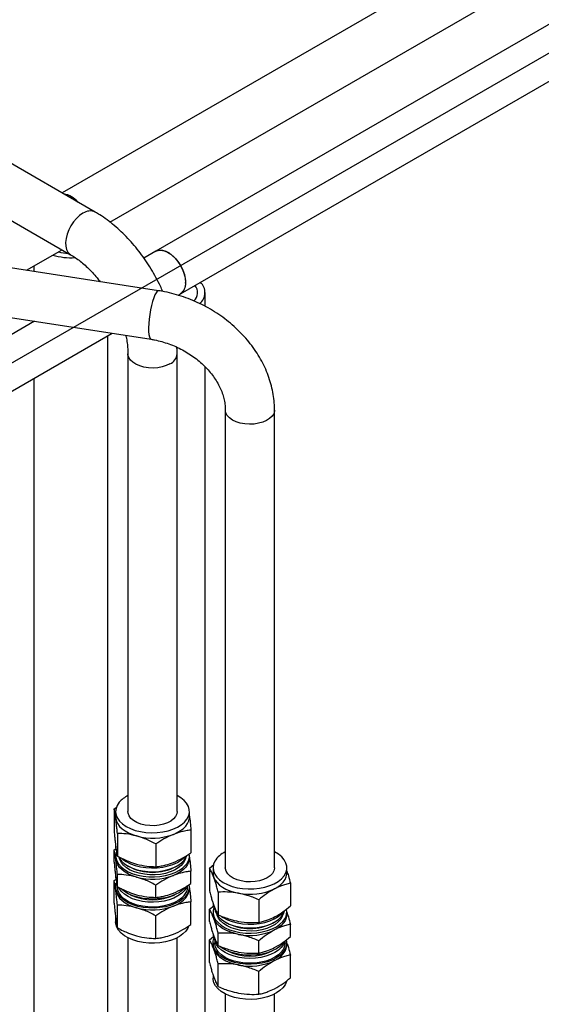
# Paper-space layout 'Sheet1' of a CAD drawing. Header units: millimetres. Extents: x -80341 to 21249, y 0 to 26255.
# Tile 123 of 154: x 17259 to 17471, y 7995 to 8395. Entities that reach past the tile are written whole.
import ezdxf

# ---------------------------------------------------------------- set-up
doc = ezdxf.new("R2010")
doc.units = ezdxf.units.MM
doc.linetypes.add('SLD-Sólida', pattern=[0])
doc.layers.add('DETALHAMENTO', color=8, linetype='SLD-Sólida')

psp = doc.layouts.new('Sheet1')

# ---------------------------------------------------------------- linework, layer by layer
at = {"color": 7, "linetype": 'SLD-Sólida', "lineweight": 25, "ltscale": 25}
for p, q in [((18509.64, 9036.63), (17276.16, 8324.56)), ((17295.62, 8312.7), (18519.64, 9019.31)), ((18288.67, 8863.35), (17314.28, 8300.85)), ((17324.28, 8283.53), (18298.67, 8846.03)), ((17289.63, 8316.78), (17245.79, 8342.09)), ((17235.79, 8324.77), (17279.63, 8299.46)), ((17315.41, 8284.79), (17217.97, 8299.86)), ((17261.67, 8293.1), (17276.16, 8301.46)), ((17314.28, 8300.85), (17309.41, 8298.04)), ((17264.68, 8294.84), (17264.68, 8292.64)), ((17323.31, 8282.96), (17324.28, 8283.53)), ((17334.28, 8278.45), (17334.28, 8284.02)), ((17214.91, 8280.1), (17312.35, 8265.03)), ((17264.93, 8272.36), (17189.24, 8228.66)), ((17264.68, 8272.4), (17264.68, 8272.21)), ((17200.26, 8211.93), (17296.48, 8267.48)), ((17294.68, 7869.88), (17294.68, 8266.44)), ((17302.92, 8259.13), (17302.92, 8072.96)), ((17322.92, 8072.96), (17322.92, 8259.13)), ((17334.28, 7847.02), (17334.28, 8253.87)), ((17264.68, 8249.12), (17264.68, 7814.01)), ((17342.51, 8236.27), (17342.51, 8050.1)), ((17362.51, 8050.1), (17362.51, 8236.27)), ((17297.3, 8074.05), (17298.35, 8074.73)), ((17297.3, 8074.05), (17297.3, 8064.81)), ((17297.92, 8072.96), (17297.92, 8070.81)), ((17297.92, 8070.81), (17297.96, 8070.16)), ((17327.92, 8070.81), (17327.92, 8072.96)), ((17298.62, 8064.08), (17298.62, 8054.84)), ((17328.53, 8065.39), (17328.53, 8056.15)), ((17297.92, 8059.09), (17297.92, 8058.67)), ((17314.23, 8059.75), (17314.23, 8050.51)), ((17297.3, 8057.33), (17298.11, 8057.85)), ((17297.3, 8052.33), (17297.3, 8057.33)), ((17297.92, 8054.99), (17297.92, 8054.1)), ((17297.96, 8053.44), (17297.92, 8054.1)), ((17327.92, 8054.1), (17327.92, 8054.99)), ((17302.81, 8050.88), (17303.35, 8050.57)), ((17322.49, 8050.57), (17323.02, 8050.88)), ((17336.04, 8049.95), (17337.86, 8051.4)), ((17337.51, 8050.1), (17337.51, 8047.95)), ((17367.51, 8047.95), (17367.51, 8050.1)), ((17297.92, 8046.61), (17297.92, 8046.01)), ((17298.62, 8042.36), (17298.62, 8047.36)), ((17328.53, 8043.67), (17328.53, 8048.67)), ((17336.04, 8049.95), (17336.04, 8040.7)), ((17297.3, 8044.86), (17298.13, 8045.39)), ((17297.3, 8035.62), (17297.3, 8044.86)), ((17297.92, 8042.34), (17297.92, 8041.62)), ((17314.23, 8038.03), (17314.23, 8043.03)), ((17327.2, 8042.34), (17327.2, 8042.85)), ((17327.92, 8041.62), (17327.92, 8042.34)), ((17368.99, 8043.78), (17368.99, 8034.53)), ((17297.92, 8041.62), (17297.96, 8040.97)), ((17339.65, 8040.17), (17339.65, 8030.92)), ((17298.62, 8025.64), (17298.62, 8034.89)), ((17328.53, 8026.96), (17328.53, 8036.2)), ((17336.04, 8033.23), (17337.82, 8034.65)), ((17356.13, 8037.08), (17356.13, 8027.84)), ((17314.23, 8021.31), (17314.23, 8030.56)), ((17336.04, 8028.23), (17336.04, 8033.23)), ((17337.51, 8032.13), (17337.51, 8031.24)), ((17367.51, 8031.24), (17367.51, 8032.13)), ((17297.92, 8029.9), (17297.92, 8028.05)), ((17342.41, 8028.02), (17342.94, 8027.71)), ((17362.08, 8027.71), (17362.62, 8028.02)), ((17368.99, 8022.06), (17368.99, 8027.06)), ((17336.04, 8020.75), (17337.72, 8022.1)), ((17339.65, 8018.45), (17339.65, 8023.45)), ((17302.92, 8021.59), (17302.92, 7890.04)), ((17322.92, 7890.04), (17322.92, 8021.59)), ((17336.04, 8011.51), (17336.04, 8020.75)), ((17337.51, 8019.48), (17337.51, 8018.76)), ((17338.23, 8020.52), (17338.23, 8019.48)), ((17356.13, 8015.37), (17356.13, 8020.36)), ((17366.8, 8019.48), (17366.8, 8020.36)), ((17367.51, 8018.76), (17367.51, 8019.48)), ((17368.99, 8005.34), (17368.99, 8014.58)), ((17339.65, 8001.73), (17339.65, 8010.97)), ((17337.51, 8006.51), (17337.51, 8005.19)), ((17356.13, 7998.65), (17356.13, 8007.89)), ((17342.51, 7998.73), (17342.51, 7867.18)), ((17362.51, 7867.18), (17362.51, 7998.73))]:
    psp.add_line(p, q, dxfattribs=at)
at = {"color": 7, "linetype": 'SLD-Sólida', "lineweight": 25, "ltscale": 25, "flags": 128}
for points in [[(17284.63, 8316.28), (17283.29, 8315.36), (17282, 8314.18), (17280.81, 8312.78), (17279.75, 8311.21), (17278.87, 8309.53), (17278.2, 8307.8), (17277.76, 8306.08), (17277.57, 8304.43), (17277.63, 8302.92), (17277.95, 8301.59), (17278.51, 8300.5), (17279.29, 8299.69), (17279.62, 8299.47)], [(17314.28, 8300.85), (17315.18, 8301.21), (17316.34, 8301.31), (17317.61, 8301.08), (17318.94, 8300.54), (17320.29, 8299.69), (17321.59, 8298.57), (17322.82, 8297.22), (17323.91, 8295.68), (17324.84, 8294.03), (17325.57, 8292.3), (17326.07, 8290.57), (17326.32, 8288.9), (17326.32, 8287.35), (17326.07, 8285.97), (17325.57, 8284.82), (17324.84, 8283.93), (17324.28, 8283.53)], [(17314.28, 8300.85), (17314.65, 8301.03), (17315.75, 8301.3), (17316.97, 8301.24), (17318.27, 8300.85), (17319.62, 8300.15), (17320.95, 8299.16), (17322.22, 8297.92), (17323.38, 8296.47), (17324.4, 8294.87), (17325.23, 8293.17), (17325.85, 8291.43), (17326.22, 8289.72), (17326.35, 8288.1)], [(17313.88, 8283.07), (17313.39, 8281.87), (17312.92, 8280.42), (17312.48, 8278.76), (17312.09, 8276.97), (17311.77, 8275.1), (17311.52, 8273.23), (17311.36, 8271.41), (17311.29, 8269.73), (17311.32, 8268.23), (17311.43, 8266.97), (17311.64, 8266), (17311.92, 8265.35), (17312.28, 8265.04), (17312.35, 8265.03)], [(17315.41, 8284.79), (17315.28, 8284.79), (17314.84, 8284.56), (17314.37, 8283.98), (17313.88, 8283.07)], [(17319.99, 8255.05), (17318.52, 8254.35), (17316.85, 8253.82), (17315.04, 8253.49), (17313.15, 8253.36), (17311.26, 8253.44), (17309.42, 8253.72), (17307.71, 8254.2), (17306.19, 8254.86), (17304.91, 8255.67), (17303.92, 8256.61), (17303.26, 8257.63), (17302.94, 8258.72), (17302.92, 8259.12)], [(17362.17, 8234.78), (17361.51, 8233.75), (17360.52, 8232.81), (17359.24, 8232), (17357.72, 8231.34), (17356.01, 8230.86), (17354.17, 8230.58), (17352.28, 8230.5), (17350.39, 8230.63), (17348.58, 8230.96), (17346.91, 8231.49), (17345.44, 8232.19), (17344.23, 8233.03), (17343.32, 8234), (17342.74, 8235.04), (17342.52, 8236.13), (17342.51, 8236.25)], [(17362.51, 8236.27), (17362.49, 8235.86), (17362.17, 8234.78)], [(17299.4, 8076.71), (17298.56, 8075.47), (17298.07, 8074.18), (17297.92, 8072.85), (17298.12, 8071.53), (17298.67, 8070.25), (17299.55, 8069.02), (17300.75, 8067.89), (17302.23, 8066.88), (17303.97, 8066.01), (17305.91, 8065.3), (17308.01, 8064.77), (17310.24, 8064.44), (17312.52, 8064.3), (17314.81, 8064.37), (17317.06, 8064.64), (17319.22, 8065.1), (17321.22, 8065.75), (17323.03, 8066.56), (17324.6, 8067.53), (17325.9, 8068.62), (17326.89, 8069.82), (17327.56, 8071.08), (17327.89, 8072.4), (17327.86, 8073.72), (17327.48, 8075.03), (17326.76, 8076.29), (17325.72, 8077.47), (17324.37, 8078.55), (17322.92, 8079.41)], [(17297.96, 8070.16), (17298.24, 8069.04), (17298.76, 8067.95), (17299.53, 8066.9), (17300.53, 8065.93), (17301.74, 8065.04), (17303.14, 8064.25), (17304.71, 8063.57), (17306.42, 8063.01)], [(17322.92, 8072.96), (17322.79, 8072.03), (17322.3, 8070.96), (17321.48, 8069.97), (17320.35, 8069.09), (17318.94, 8068.35), (17317.33, 8067.78), (17315.55, 8067.39), (17313.67, 8067.2), (17311.77, 8067.22), (17309.91, 8067.45), (17308.16, 8067.88), (17306.58, 8068.49), (17305.23, 8069.26), (17304.16, 8070.17), (17303.4, 8071.18), (17302.99, 8072.25), (17302.92, 8072.96)], [(17321.38, 8063.66), (17322.92, 8064.36), (17324.3, 8065.17), (17325.47, 8066.08), (17326.44, 8067.06), (17327.17, 8068.12), (17327.66, 8069.21), (17327.89, 8070.34), (17327.92, 8070.81)], [(17298.21, 8056.69), (17297.95, 8055.55), (17297.98, 8054.23), (17298.35, 8052.92), (17299.07, 8051.66), (17300.12, 8050.48), (17301.46, 8049.41), (17303.07, 8048.46), (17304.91, 8047.67), (17306.94, 8047.05), (17309.11, 8046.62), (17311.37, 8046.38), (17313.67, 8046.35), (17315.95, 8046.51), (17318.15, 8046.88), (17320.24, 8047.44), (17322.15, 8048.17), (17323.85, 8049.06), (17325.29, 8050.1), (17326.44, 8051.24)], [(17299.18, 8054.45), (17299.44, 8053.98), (17300.34, 8052.8), (17301.56, 8051.71), (17303.05, 8050.75), (17304.79, 8049.93), (17306.73, 8049.28), (17308.82, 8048.81), (17311.01, 8048.54), (17313.25, 8048.47), (17315.48, 8048.6), (17317.65, 8048.93), (17319.7, 8049.45), (17321.58, 8050.16), (17323.25, 8051.02), (17324.67, 8052.02), (17325.8, 8053.14), (17326.6, 8054.35), (17326.91, 8055.05)], [(17300.69, 8053.65), (17300.75, 8053.6), (17302.23, 8052.59), (17303.97, 8051.72), (17305.91, 8051.01), (17308.01, 8050.48), (17310.24, 8050.15), (17312.52, 8050.01), (17314.81, 8050.08), (17317.06, 8050.35), (17319.22, 8050.81), (17321.22, 8051.46), (17323.03, 8052.27), (17324.6, 8053.24), (17325.9, 8054.33), (17326.15, 8054.6)], [(17327.92, 8054.1), (17327.89, 8053.62), (17327.66, 8052.49), (17327.17, 8051.4), (17326.44, 8050.35), (17325.47, 8049.36), (17324.3, 8048.45), (17322.92, 8047.64), (17321.38, 8046.95)], [(17338.25, 8052.77), (17337.71, 8051.48), (17337.52, 8050.16), (17337.67, 8048.84), (17338.18, 8047.54), (17339.03, 8046.31), (17340.18, 8045.17), (17341.63, 8044.14), (17343.34, 8043.25), (17345.26, 8042.52), (17347.34, 8041.97), (17349.55, 8041.61), (17351.83, 8041.45), (17354.13, 8041.49), (17356.39, 8041.73), (17358.55, 8042.17), (17360.58, 8042.8), (17362.41, 8043.59), (17364.02, 8044.54), (17365.35, 8045.62), (17366.39, 8046.8), (17367.1, 8048.07), (17367.46, 8049.37), (17367.48, 8050.7), (17367.14, 8052.01), (17366.47, 8053.28), (17365.46, 8054.47), (17364.15, 8055.56), (17362.57, 8056.52), (17362.51, 8056.55)], [(17306.42, 8046.29), (17304.71, 8046.85), (17303.14, 8047.53), (17301.74, 8048.32), (17300.53, 8049.21), (17299.53, 8050.19), (17298.76, 8051.23), (17298.24, 8052.32), (17297.96, 8053.44)], [(17326.29, 8053.82), (17326.16, 8053.39), (17325.55, 8052.19), (17324.6, 8051.06), (17323.36, 8050.02), (17321.84, 8049.12), (17320.09, 8048.37), (17318.16, 8047.79), (17316.09, 8047.4), (17313.94, 8047.2), (17311.76, 8047.21), (17309.62, 8047.42), (17307.55, 8047.82), (17305.63, 8048.41), (17303.89, 8049.17), (17302.39, 8050.08), (17301.17, 8051.12), (17300.24, 8052.26), (17299.65, 8053.47), (17299.54, 8053.82)], [(17362.51, 8050.1), (17362.51, 8049.94), (17362.28, 8048.85), (17361.69, 8047.8), (17360.77, 8046.84), (17359.56, 8046), (17358.08, 8045.3), (17356.41, 8044.78), (17354.6, 8044.45), (17352.71, 8044.33), (17350.81, 8044.41), (17348.98, 8044.7), (17347.27, 8045.18), (17345.76, 8045.84), (17344.48, 8046.66), (17343.5, 8047.6), (17342.84, 8048.63), (17342.54, 8049.71), (17342.51, 8050.1)], [(17337.51, 8047.95), (17337.56, 8047.27), (17337.84, 8046.15)], [(17337.84, 8046.15), (17338.38, 8045.06), (17339.15, 8044.02), (17340.16, 8043.05), (17341.37, 8042.16), (17342.78, 8041.37), (17344.35, 8040.69), (17346.06, 8040.14), (17347.89, 8039.72)], [(17362.56, 8041.52), (17363.93, 8042.33), (17365.1, 8043.24), (17366.06, 8044.23), (17366.78, 8045.28), (17367.27, 8046.38), (17367.49, 8047.51), (17367.51, 8047.95)], [(17326.44, 8038.59), (17325.29, 8037.44), (17323.85, 8036.41), (17322.15, 8035.51), (17320.24, 8034.78), (17318.15, 8034.22), (17315.95, 8033.86), (17313.67, 8033.69), (17311.37, 8033.72), (17309.11, 8033.96), (17306.94, 8034.39), (17304.91, 8035.01), (17303.07, 8035.8), (17301.46, 8036.75), (17300.12, 8037.82), (17299.07, 8039.01), (17298.35, 8040.26), (17297.98, 8041.57), (17297.95, 8042.9), (17298.16, 8043.88)], [(17325.8, 8038.77), (17324.67, 8037.65), (17323.25, 8036.64), (17321.58, 8035.78), (17319.7, 8035.08), (17317.65, 8034.55), (17315.48, 8034.22), (17313.25, 8034.09), (17311.01, 8034.16), (17308.82, 8034.44), (17306.73, 8034.9), (17304.79, 8035.55), (17303.05, 8036.37), (17301.56, 8037.33), (17300.34, 8038.42), (17299.44, 8039.61), (17298.86, 8040.86), (17298.63, 8042.14), (17298.63, 8042.34)], [(17326.44, 8042.26), (17325.29, 8041.11), (17323.85, 8040.08), (17322.15, 8039.19), (17320.24, 8038.45), (17318.15, 8037.9), (17315.95, 8037.53), (17313.67, 8037.36), (17311.37, 8037.4), (17309.11, 8037.64), (17306.94, 8038.07), (17304.91, 8038.69), (17303.07, 8039.48), (17301.46, 8040.42), (17300.12, 8041.5), (17299.97, 8041.64)], [(17326.87, 8042.53), (17326.6, 8041.93), (17325.8, 8040.72)], [(17297.96, 8040.97), (17298.24, 8039.85), (17298.76, 8038.76), (17299.53, 8037.71), (17300.53, 8036.74), (17301.74, 8035.85), (17303.14, 8035.05), (17304.71, 8034.37), (17306.42, 8033.82)], [(17325.8, 8040.72), (17324.67, 8039.6), (17323.25, 8038.6), (17321.58, 8037.73), (17319.7, 8037.03), (17317.65, 8036.51), (17315.48, 8036.18), (17313.25, 8036.05), (17311.01, 8036.12), (17308.82, 8036.39), (17306.73, 8036.86), (17304.79, 8037.51), (17303.05, 8038.33), (17301.56, 8039.29), (17300.34, 8040.38), (17299.44, 8041.56), (17299.21, 8041.96)], [(17321.38, 8034.47), (17322.92, 8035.17), (17324.3, 8035.98), (17325.47, 8036.89), (17326.44, 8037.87), (17327.17, 8038.92), (17327.66, 8040.02), (17327.89, 8041.15), (17327.92, 8041.62)], [(17337.84, 8029.43), (17337.56, 8030.55), (17337.51, 8031.24)], [(17337.86, 8033.97), (17337.57, 8032.86), (17337.55, 8031.53), (17337.89, 8030.22), (17338.56, 8028.95), (17339.57, 8027.76), (17340.87, 8026.67), (17342.46, 8025.71), (17344.27, 8024.9), (17346.28, 8024.26), (17348.44, 8023.8), (17350.69, 8023.54), (17352.98, 8023.48), (17355.27, 8023.62), (17357.48, 8023.96), (17359.59, 8024.5), (17361.52, 8025.21), (17363.25, 8026.09), (17364.72, 8027.1), (17365.91, 8028.24), (17366.78, 8029.46)], [(17338.29, 8033.05), (17338.4, 8032.56), (17338.93, 8031.3), (17339.79, 8030.11), (17340.96, 8029), (17342.42, 8028.02), (17344.12, 8027.18), (17346.04, 8026.5), (17348.11, 8026.01), (17350.29, 8025.71), (17352.52, 8025.61), (17354.76, 8025.71), (17356.94, 8026.01), (17359.01, 8026.51), (17360.92, 8027.18), (17362.62, 8028.02), (17364.08, 8029.01), (17365.25, 8030.11), (17366.11, 8031.31), (17366.62, 8032.54)], [(17365.89, 8030.96), (17365.68, 8030.33), (17365.01, 8029.13), (17364.01, 8028.02), (17362.72, 8027), (17361.16, 8026.13), (17359.38, 8025.4), (17357.42, 8024.85), (17355.34, 8024.49), (17353.18, 8024.33), (17351, 8024.37), (17348.86, 8024.61), (17346.82, 8025.05), (17344.92, 8025.67), (17343.23, 8026.45), (17341.77, 8027.39), (17340.59, 8028.44), (17339.72, 8029.6), (17339.18, 8030.81), (17339.16, 8030.87)], [(17340.93, 8030.31), (17341.63, 8029.85), (17343.34, 8028.96), (17345.26, 8028.23), (17347.34, 8027.68), (17349.55, 8027.32), (17351.83, 8027.16), (17354.13, 8027.2), (17356.39, 8027.44), (17358.55, 8027.88), (17360.58, 8028.51), (17362.41, 8029.3), (17364.02, 8030.25), (17365.35, 8031.33), (17366.37, 8032.49)], [(17367.51, 8031.24), (17367.49, 8030.79), (17367.27, 8029.66), (17366.78, 8028.56), (17366.06, 8027.51), (17365.1, 8026.52), (17363.93, 8025.62), (17362.56, 8024.8)], [(17326.44, 8024.3), (17325.29, 8023.15), (17323.85, 8022.12), (17322.15, 8021.22), (17320.24, 8020.49), (17318.15, 8019.93), (17315.95, 8019.57), (17313.67, 8019.4), (17311.37, 8019.43), (17309.11, 8019.67), (17306.94, 8020.1), (17304.91, 8020.72), (17303.07, 8021.52), (17301.46, 8022.46), (17300.12, 8023.53), (17299.07, 8024.72), (17298.35, 8025.97), (17297.98, 8027.28), (17297.92, 8028.05)], [(17327.6, 8026.28), (17327.27, 8025.53), (17326.44, 8024.3)], [(17347.89, 8023), (17346.06, 8023.42), (17344.35, 8023.97), (17342.78, 8024.65), (17341.37, 8025.44), (17340.16, 8026.33), (17339.15, 8027.3), (17338.38, 8028.34), (17337.84, 8029.43)], [(17337.51, 8018.76), (17337.56, 8018.08), (17337.84, 8016.96)], [(17366.78, 8016.81), (17365.91, 8015.58), (17364.72, 8014.45), (17363.25, 8013.43), (17361.52, 8012.55), (17359.59, 8011.84), (17357.48, 8011.31), (17355.27, 8010.97), (17352.98, 8010.82), (17350.69, 8010.88), (17348.44, 8011.14), (17346.28, 8011.6), (17344.27, 8012.24), (17342.46, 8013.05), (17340.87, 8014.02), (17339.57, 8015.11), (17338.56, 8016.3), (17337.89, 8017.56), (17337.55, 8018.88), (17337.57, 8020.2), (17337.86, 8021.32)], [(17366.11, 8016.93), (17365.25, 8015.74), (17364.08, 8014.63), (17362.62, 8013.65), (17360.92, 8012.81), (17359.01, 8012.13), (17356.94, 8011.63), (17354.76, 8011.33), (17352.52, 8011.23), (17350.29, 8011.33), (17348.11, 8011.63), (17346.04, 8012.13), (17344.12, 8012.8), (17342.42, 8013.64), (17340.96, 8014.63), (17339.79, 8015.73), (17338.93, 8016.92), (17338.4, 8018.18), (17338.23, 8019.47), (17338.23, 8019.48)], [(17366.6, 8020.06), (17366.11, 8018.89), (17365.25, 8017.69), (17364.08, 8016.59), (17362.62, 8015.6), (17360.92, 8014.76), (17359.01, 8014.09), (17356.94, 8013.59), (17354.76, 8013.29), (17352.52, 8013.18), (17350.29, 8013.29), (17348.11, 8013.59), (17346.04, 8014.08), (17344.12, 8014.76), (17342.42, 8015.6), (17340.96, 8016.58), (17339.79, 8017.68), (17338.93, 8018.88), (17338.4, 8020.14), (17338.37, 8020.27)], [(17366.51, 8020.04), (17365.91, 8019.25), (17364.72, 8018.12), (17363.25, 8017.1), (17361.52, 8016.23), (17359.59, 8015.52), (17357.48, 8014.98), (17355.27, 8014.64), (17352.98, 8014.5), (17350.69, 8014.56), (17348.44, 8014.82), (17346.28, 8015.28), (17344.27, 8015.92), (17342.46, 8016.73), (17340.87, 8017.69), (17340.34, 8018.1)], [(17362.56, 8012.33), (17363.93, 8013.14), (17365.1, 8014.05), (17366.06, 8015.04), (17366.78, 8016.09), (17367.27, 8017.19), (17367.49, 8018.31), (17367.51, 8018.76)], [(17366.8, 8019.48), (17366.63, 8018.19), (17366.11, 8016.93)], [(17337.84, 8016.96), (17338.38, 8015.87), (17339.15, 8014.83), (17340.16, 8013.85), (17341.37, 8012.97), (17342.78, 8012.18), (17344.35, 8011.5), (17346.06, 8010.95), (17347.89, 8010.53)], [(17366.78, 8002.52), (17365.91, 8001.29), (17364.72, 8000.16), (17363.25, 7999.14), (17361.52, 7998.26), (17359.59, 7997.55), (17357.48, 7997.02), (17355.27, 7996.68), (17352.98, 7996.53), (17350.69, 7996.59), (17348.44, 7996.86), (17346.28, 7997.31), (17344.27, 7997.95), (17342.46, 7998.76), (17340.87, 7999.73), (17339.57, 8000.82), (17338.56, 8002.01), (17337.89, 8003.28), (17337.55, 8004.59), (17337.51, 8005.19)], [(17367.39, 8004.07), (17367.32, 8003.81), (17366.78, 8002.52)]]:
    psp.add_lwpolyline(points, dxfattribs=at)
at = {"color": 7, "linetype": 'SLD-Sólida', "lineweight": 25, "ltscale": 625}
for centre, radius, start, end in [((17275.4, 8315.11), 9.17, 39.0307, 80.9747), ((17275.18, 8314.73), 9.58, 39.9636, 80.0417), ((17287.55, 8312.28), 4.95, 65.2113, 126.1231), ((17279.64, 8322.67), 24.46, 252.8288, 274.0334), ((17279.6, 8319.55), 19.59, 255.3507, 267.4703), ((17321.57, 8287.51), 4.82, 304.2481, 7.0641), ((17326.65, 8284.01), 4.58, 312.8706, 39.6848), ((17328.46, 8284.01), 5.77, 309.6025, 46.838), ((17317.98, 8259.58), 4.95, 293.8688, 354.7869), ((17308.02, 8069.13), 11.48, 116.378, 138.6833), ((17312.88, 8086.64), 24.5, 254.7152, 290.3017), ((17303.07, 8058.68), 5.16, 180.1299, 197.8593), ((17322.28, 8055.04), 5.63, 317.6277, 6.2686), ((17346.95, 8047.24), 10.31, 115.495, 147.6036), ((17312.92, 8068.82), 20.6, 242.321, 297.679), ((17312.88, 8069.92), 24.5, 254.7152, 290.3017), ((17321.64, 8042.47), 5.56, 318.2881, 358.652), ((17322.3, 8042.37), 5.6, 317.5718, 8.3319), ((17312.92, 8057.91), 20.87, 244.1452, 295.8548), ((17352.49, 8062.85), 23.59, 258.7537, 295.2746), ((17312.88, 8057.45), 24.5, 254.7152, 290.3017), ((17343.22, 8035.92), 5.71, 181.1541, 216.2131), ((17362.26, 8032.13), 5.25, 329.4816, 11.557), ((17352.51, 8045.97), 20.61, 242.3365, 297.6635), ((17343.4, 8023.31), 5.89, 181.5048, 221.6104), ((17352.49, 8046.13), 23.59, 258.7537, 295.2746), ((17362.29, 8019.47), 5.22, 329.3632, 14.419), ((17352.51, 8035.05), 20.87, 244.141, 295.859), ((17352.49, 8033.66), 23.59, 258.7537, 295.2746)]:
    psp.add_arc(centre, radius, start, end, dxfattribs=at)
at = {"color": 7, "linetype": 'SLD-Sólida', "lineweight": 25, "ltscale": 25}
for points, knots in [([(17317.08, 8284.49), (17316.77, 8285.21), (17315.93, 8287.13), (17314.35, 8290.18), (17312.37, 8293.62), (17310.22, 8296.96), (17307.92, 8300.17), (17305.47, 8303.23), (17302.89, 8306.13), (17300.19, 8308.85), (17297.37, 8311.36), (17294.45, 8313.66), (17291.86, 8315.45), (17290.24, 8316.42), (17289.63, 8316.78)], [0, 0, 0, 0, 0.0527703, 0.1414589, 0.2301047, 0.3187851, 0.4075542, 0.4964916, 0.5856772, 0.6751865, 0.7650857, 0.8554205, 0.9461984, 1, 1, 1, 1]), ([(17279.63, 8299.46), (17279.96, 8299.26), (17280.91, 8298.7), (17282.54, 8297.58), (17284.51, 8296.03), (17286.5, 8294.25), (17288.47, 8292.25), (17290.19, 8290.32), (17291.21, 8289), (17291.62, 8288.47)], [0, 0, 0, 0, 0.083068, 0.242027, 0.402118, 0.563528, 0.726183, 0.889926, 1, 1, 1, 1]), ([(17362.51, 8236.27), (17362.5, 8236.96), (17362.47, 8238.8), (17362.16, 8241.78), (17361.52, 8245.22), (17360.57, 8248.63), (17359.32, 8252.01), (17357.78, 8255.33), (17355.95, 8258.58), (17353.86, 8261.71), (17351.5, 8264.73), (17348.91, 8267.6), (17346.09, 8270.32), (17343.06, 8272.85), (17339.85, 8275.19), (17336.47, 8277.32), (17332.94, 8279.23), (17329.29, 8280.9), (17325.55, 8282.33), (17321.72, 8283.49), (17318.33, 8284.3), (17316.22, 8284.65), (17315.41, 8284.79)], [0, 0, 0, 0, 0.030686, 0.081213, 0.131925, 0.182941, 0.234254, 0.285843, 0.337674, 0.389704, 0.441894, 0.494204, 0.546601, 0.599059, 0.651562, 0.704096, 0.756657, 0.809242, 0.861854, 0.914493, 0.96716, 1, 1, 1, 1]), ([(17302.04, 8266.62), (17302.08, 8266.43), (17302.34, 8265.36), (17302.62, 8263.5), (17302.88, 8261.17), (17302.9, 8259.78), (17302.92, 8259.13)], [0, 0, 0, 0, 0.068996, 0.393982, 0.716185, 1, 1, 1, 1]), ([(17312.35, 8265.03), (17312.82, 8264.95), (17314.27, 8264.71), (17316.68, 8264.13), (17319.56, 8263.22), (17322.38, 8262.09), (17325.11, 8260.75), (17327.72, 8259.22), (17330.19, 8257.51), (17332.48, 8255.65), (17334.57, 8253.65), (17336.44, 8251.55), (17338.08, 8249.37), (17339.47, 8247.13), (17340.61, 8244.87), (17341.49, 8242.6), (17342.1, 8240.35), (17342.46, 8238.22), (17342.5, 8236.89), (17342.51, 8236.27)], [0, 0, 0, 0, 0.029962, 0.090849, 0.151774, 0.212689, 0.273585, 0.334448, 0.395259, 0.456009, 0.516699, 0.577347, 0.637978, 0.698652, 0.759466, 0.82057, 0.882173, 0.944559, 1, 1, 1, 1]), ([(17322.92, 8259.13), (17322.92, 8259.77), (17322.92, 8260.66), (17322.84, 8261.58), (17322.82, 8261.83)], [0, 0, 0, 0, 0.71982, 1, 1, 1, 1]), ([(17297.96, 8070.16), (17297.84, 8071), (17297.62, 8072.57), (17297.4, 8073.58), (17297.3, 8074.05)], [0, 0, 0, 0, 0.5352511, 1, 1, 1, 1]), ([(17298.62, 8064.08), (17298.55, 8064.76), (17298.43, 8066.07), (17298.21, 8068.17), (17298.05, 8069.41), (17297.96, 8070.16)], [0, 0, 0, 0, 0.303074, 0.582113, 1, 1, 1, 1]), ([(17327.92, 8071.1), (17328.02, 8070.25), (17328.23, 8068.55), (17328.43, 8066.44), (17328.53, 8065.39)], [0, 0, 0, 0, 0.502972, 1, 1, 1, 1]), ([(17297.3, 8064.81), (17297.37, 8064.12), (17297.49, 8062.81), (17297.71, 8060.72), (17297.87, 8059.47), (17297.96, 8058.73)], [0, 0, 0, 0, 0.303074, 0.582113, 1, 1, 1, 1]), ([(17306.42, 8063.01), (17305.01, 8063.34), (17302.36, 8063.95), (17299.8, 8064.04), (17298.62, 8064.08)], [0, 0, 0, 0, 0.535251, 1, 1, 1, 1]), ([(17314.23, 8059.75), (17313.45, 8060.15), (17311.97, 8060.93), (17309.37, 8062.08), (17307.53, 8062.66), (17306.42, 8063.01)], [0, 0, 0, 0, 0.303074, 0.582113, 1, 1, 1, 1]), ([(17321.38, 8063.66), (17320.08, 8063.09), (17317.66, 8062.01), (17315.32, 8060.47), (17314.23, 8059.75)], [0, 0, 0, 0, 0.535251, 1, 1, 1, 1]), ([(17328.53, 8065.39), (17327.82, 8065.3), (17326.46, 8065.12), (17324.08, 8064.62), (17322.39, 8064.02), (17321.38, 8063.66)], [0, 0, 0, 0, 0.303074, 0.582113, 1, 1, 1, 1]), ([(17297.96, 8058.73), (17298.08, 8057.89), (17298.3, 8056.32), (17298.52, 8055.31), (17298.62, 8054.84)], [0, 0, 0, 0, 0.535251, 1, 1, 1, 1]), ([(17297.96, 8053.44), (17297.84, 8054.28), (17297.62, 8055.85), (17297.4, 8056.86), (17297.3, 8057.33)], [0, 0, 0, 0, 0.535251, 1, 1, 1, 1]), ([(17298.62, 8054.84), (17299.39, 8054.43), (17300.87, 8053.66), (17303.48, 8052.5), (17305.32, 8051.92), (17306.42, 8051.58)], [0, 0, 0, 0, 0.303074, 0.582113, 1, 1, 1, 1]), ([(17321.38, 8052.23), (17322.68, 8052.81), (17325.1, 8053.88), (17327.44, 8055.43), (17328.53, 8056.15)], [0, 0, 0, 0, 0.535251, 1, 1, 1, 1]), ([(17327.92, 8054.38), (17328.02, 8053.53), (17328.23, 8051.83), (17328.43, 8049.72), (17328.53, 8048.67)], [0, 0, 0, 0, 0.502972, 1, 1, 1, 1]), ([(17297.3, 8052.33), (17297.37, 8051.65), (17297.49, 8050.34), (17297.71, 8048.25), (17297.87, 8047), (17297.96, 8046.25)], [0, 0, 0, 0, 0.303074, 0.582113, 1, 1, 1, 1]), ([(17298.62, 8047.36), (17298.55, 8048.04), (17298.43, 8049.35), (17298.21, 8051.45), (17298.05, 8052.69), (17297.96, 8053.44)], [0, 0, 0, 0, 0.303074, 0.582113, 1, 1, 1, 1]), ([(17306.42, 8051.58), (17307.84, 8051.25), (17310.48, 8050.64), (17313.04, 8050.55), (17314.23, 8050.51)], [0, 0, 0, 0, 0.535251, 1, 1, 1, 1]), ([(17314.23, 8050.51), (17314.94, 8050.6), (17316.3, 8050.77), (17318.68, 8051.28), (17320.37, 8051.88), (17321.38, 8052.23)], [0, 0, 0, 0, 0.303074, 0.582113, 1, 1, 1, 1]), ([(17297.96, 8046.25), (17298.08, 8045.42), (17298.3, 8043.85), (17298.52, 8042.83), (17298.62, 8042.36)], [0, 0, 0, 0, 0.535251, 1, 1, 1, 1]), ([(17306.42, 8046.29), (17305.01, 8046.62), (17302.36, 8047.23), (17299.8, 8047.32), (17298.62, 8047.36)], [0, 0, 0, 0, 0.535251, 1, 1, 1, 1]), ([(17314.23, 8043.03), (17313.45, 8043.43), (17311.97, 8044.21), (17309.37, 8045.36), (17307.53, 8045.94), (17306.42, 8046.29)], [0, 0, 0, 0, 0.303074, 0.582113, 1, 1, 1, 1]), ([(17321.38, 8046.95), (17320.08, 8046.37), (17317.66, 8045.29), (17315.32, 8043.75), (17314.23, 8043.03)], [0, 0, 0, 0, 0.5352511, 1, 1, 1, 1]), ([(17328.53, 8048.67), (17327.82, 8048.58), (17326.46, 8048.41), (17324.08, 8047.9), (17322.39, 8047.3), (17321.38, 8046.95)], [0, 0, 0, 0, 0.303074, 0.582113, 1, 1, 1, 1]), ([(17337.84, 8046.15), (17337.52, 8046.97), (17336.91, 8048.51), (17336.31, 8049.49), (17336.04, 8049.95)], [0, 0, 0, 0, 0.535251, 1, 1, 1, 1]), ([(17339.65, 8040.17), (17339.47, 8040.84), (17339.13, 8042.13), (17338.53, 8044.19), (17338.1, 8045.42), (17337.84, 8046.15)], [0, 0, 0, 0, 0.303074, 0.582113, 1, 1, 1, 1]), ([(17367.51, 8048.75), (17367.73, 8048.12), (17368.23, 8046.65), (17368.72, 8044.82), (17368.99, 8043.78)], [0, 0, 0, 0, 0.4328, 1, 1, 1, 1]), ([(17297.96, 8040.97), (17297.84, 8041.81), (17297.62, 8043.38), (17297.4, 8044.39), (17297.3, 8044.86)], [0, 0, 0, 0, 0.535251, 1, 1, 1, 1]), ([(17298.62, 8042.36), (17299.39, 8041.96), (17300.87, 8041.19), (17303.48, 8040.03), (17305.32, 8039.45), (17306.42, 8039.1)], [0, 0, 0, 0, 0.303074, 0.582113, 1, 1, 1, 1]), ([(17321.38, 8039.76), (17322.68, 8040.34), (17325.1, 8041.41), (17327.44, 8042.96), (17328.53, 8043.67)], [0, 0, 0, 0, 0.535251, 1, 1, 1, 1]), ([(17368.99, 8043.78), (17368.35, 8043.63), (17367.13, 8043.36), (17364.99, 8042.68), (17363.47, 8041.95), (17362.56, 8041.52)], [0, 0, 0, 0, 0.303074, 0.582113, 1, 1, 1, 1]), ([(17298.62, 8034.89), (17298.55, 8035.57), (17298.43, 8036.88), (17298.21, 8038.98), (17298.05, 8040.22), (17297.96, 8040.97)], [0, 0, 0, 0, 0.303074, 0.582113, 1, 1, 1, 1]), ([(17306.42, 8039.1), (17307.84, 8038.78), (17310.48, 8038.16), (17313.04, 8038.07), (17314.23, 8038.03)], [0, 0, 0, 0, 0.535251, 1, 1, 1, 1]), ([(17314.23, 8038.03), (17314.94, 8038.12), (17316.3, 8038.3), (17318.68, 8038.81), (17320.37, 8039.4), (17321.38, 8039.76)], [0, 0, 0, 0, 0.303074, 0.582113, 1, 1, 1, 1]), ([(17327.92, 8041.91), (17328.02, 8041.06), (17328.23, 8039.36), (17328.43, 8037.25), (17328.53, 8036.2)], [0, 0, 0, 0, 0.502972, 1, 1, 1, 1]), ([(17336.04, 8040.7), (17336.22, 8040.03), (17336.56, 8038.74), (17337.16, 8036.67), (17337.59, 8035.45), (17337.84, 8034.72)], [0, 0, 0, 0, 0.303074, 0.582113, 1, 1, 1, 1]), ([(17347.89, 8039.72), (17346.39, 8039.93), (17343.6, 8040.34), (17340.9, 8040.22), (17339.65, 8040.17)], [0, 0, 0, 0, 0.535251, 1, 1, 1, 1]), ([(17356.13, 8037.08), (17355.31, 8037.42), (17353.74, 8038.08), (17351, 8039.03), (17349.05, 8039.46), (17347.89, 8039.72)], [0, 0, 0, 0, 0.303074, 0.582113, 1, 1, 1, 1]), ([(17362.56, 8041.52), (17361.39, 8040.85), (17359.21, 8039.6), (17357.1, 8037.88), (17356.13, 8037.08)], [0, 0, 0, 0, 0.535251, 1, 1, 1, 1]), ([(17297.3, 8035.62), (17297.37, 8034.93), (17297.49, 8033.62), (17297.71, 8031.53), (17297.87, 8030.28), (17297.96, 8029.54)], [0, 0, 0, 0, 0.303074, 0.582113, 1, 1, 1, 1]), ([(17306.42, 8033.82), (17305.01, 8034.15), (17302.36, 8034.76), (17299.8, 8034.85), (17298.62, 8034.89)], [0, 0, 0, 0, 0.535251, 1, 1, 1, 1]), ([(17321.38, 8034.47), (17320.08, 8033.9), (17317.66, 8032.82), (17315.32, 8031.28), (17314.23, 8030.56)], [0, 0, 0, 0, 0.535251, 1, 1, 1, 1]), ([(17328.53, 8036.2), (17327.82, 8036.11), (17326.46, 8035.93), (17324.08, 8035.43), (17322.39, 8034.83), (17321.38, 8034.47)], [0, 0, 0, 0, 0.303074, 0.582113, 1, 1, 1, 1]), ([(17337.84, 8034.72), (17338.17, 8033.9), (17338.78, 8032.36), (17339.37, 8031.38), (17339.65, 8030.92)], [0, 0, 0, 0, 0.535251, 1, 1, 1, 1]), ([(17362.56, 8030.09), (17363.72, 8030.76), (17365.9, 8032.02), (17368.01, 8033.73), (17368.99, 8034.53)], [0, 0, 0, 0, 0.535251, 1, 1, 1, 1]), ([(17314.23, 8030.56), (17313.45, 8030.96), (17311.97, 8031.73), (17309.37, 8032.89), (17307.53, 8033.47), (17306.42, 8033.82)], [0, 0, 0, 0, 0.303074, 0.582113, 1, 1, 1, 1]), ([(17337.84, 8029.43), (17337.52, 8030.25), (17336.91, 8031.79), (17336.31, 8032.77), (17336.04, 8033.23)], [0, 0, 0, 0, 0.535251, 1, 1, 1, 1]), ([(17339.65, 8030.92), (17340.47, 8030.58), (17342.03, 8029.93), (17344.78, 8028.98), (17346.72, 8028.55), (17347.89, 8028.29)], [0, 0, 0, 0, 0.303074, 0.582113, 1, 1, 1, 1]), ([(17356.13, 8027.84), (17356.76, 8027.98), (17357.99, 8028.26), (17360.13, 8028.94), (17361.65, 8029.66), (17362.56, 8030.09)], [0, 0, 0, 0, 0.303074, 0.582113, 1, 1, 1, 1]), ([(17367.51, 8032.03), (17367.73, 8031.4), (17368.23, 8029.93), (17368.72, 8028.1), (17368.99, 8027.06)], [0, 0, 0, 0, 0.4327998, 1, 1, 1, 1]), ([(17297.96, 8029.54), (17298.08, 8028.7), (17298.3, 8027.13), (17298.52, 8026.12), (17298.62, 8025.64)], [0, 0, 0, 0, 0.535251, 1, 1, 1, 1]), ([(17321.38, 8023.04), (17322.68, 8023.62), (17325.1, 8024.69), (17327.44, 8026.24), (17328.53, 8026.96)], [0, 0, 0, 0, 0.535251, 1, 1, 1, 1]), ([(17336.04, 8028.23), (17336.22, 8027.56), (17336.56, 8026.26), (17337.16, 8024.2), (17337.59, 8022.98), (17337.84, 8022.25)], [0, 0, 0, 0, 0.3030737, 0.5821129, 1, 1, 1, 1]), ([(17339.65, 8023.45), (17339.47, 8024.12), (17339.13, 8025.41), (17338.53, 8027.48), (17338.1, 8028.7), (17337.84, 8029.43)], [0, 0, 0, 0, 0.303074, 0.582113, 1, 1, 1, 1]), ([(17347.89, 8028.29), (17349.38, 8028.07), (17352.17, 8027.67), (17354.87, 8027.78), (17356.13, 8027.84)], [0, 0, 0, 0, 0.5352511, 1, 1, 1, 1]), ([(17368.99, 8027.06), (17368.35, 8026.91), (17367.13, 8026.64), (17364.99, 8025.96), (17363.47, 8025.24), (17362.56, 8024.8)], [0, 0, 0, 0, 0.303074, 0.582113, 1, 1, 1, 1]), ([(17298.62, 8025.64), (17299.39, 8025.24), (17300.87, 8024.47), (17303.48, 8023.31), (17305.32, 8022.73), (17306.42, 8022.39)], [0, 0, 0, 0, 0.303074, 0.582113, 1, 1, 1, 1]), ([(17306.42, 8022.39), (17307.84, 8022.06), (17310.48, 8021.44), (17313.04, 8021.36), (17314.23, 8021.31)], [0, 0, 0, 0, 0.535251, 1, 1, 1, 1]), ([(17314.23, 8021.31), (17314.94, 8021.41), (17316.3, 8021.58), (17318.68, 8022.09), (17320.37, 8022.68), (17321.38, 8023.04)], [0, 0, 0, 0, 0.303074, 0.582113, 1, 1, 1, 1]), ([(17337.84, 8022.25), (17338.17, 8021.42), (17338.78, 8019.89), (17339.37, 8018.91), (17339.65, 8018.45)], [0, 0, 0, 0, 0.535251, 1, 1, 1, 1]), ([(17347.89, 8023), (17346.39, 8023.21), (17343.6, 8023.62), (17340.9, 8023.5), (17339.65, 8023.45)], [0, 0, 0, 0, 0.535251, 1, 1, 1, 1]), ([(17356.13, 8020.36), (17355.31, 8020.7), (17353.74, 8021.36), (17351, 8022.31), (17349.05, 8022.74), (17347.89, 8023)], [0, 0, 0, 0, 0.303074, 0.582113, 1, 1, 1, 1]), ([(17362.56, 8024.8), (17361.39, 8024.13), (17359.21, 8022.88), (17357.1, 8021.16), (17356.13, 8020.36)], [0, 0, 0, 0, 0.535251, 1, 1, 1, 1]), ([(17362.56, 8017.62), (17363.72, 8018.29), (17365.9, 8019.54), (17368.01, 8021.26), (17368.99, 8022.06)], [0, 0, 0, 0, 0.535251, 1, 1, 1, 1]), ([(17337.84, 8016.96), (17337.52, 8017.78), (17336.91, 8019.32), (17336.31, 8020.3), (17336.04, 8020.75)], [0, 0, 0, 0, 0.535251, 1, 1, 1, 1]), ([(17339.65, 8018.45), (17340.47, 8018.11), (17342.03, 8017.45), (17344.78, 8016.51), (17346.72, 8016.07), (17347.89, 8015.81)], [0, 0, 0, 0, 0.303074, 0.582113, 1, 1, 1, 1]), ([(17367.59, 8019.34), (17367.78, 8018.77), (17368.26, 8017.37), (17368.72, 8015.63), (17368.99, 8014.58)], [0, 0, 0, 0, 0.403505, 1, 1, 1, 1]), ([(17339.65, 8010.97), (17339.47, 8011.65), (17339.13, 8012.94), (17338.53, 8015), (17338.1, 8016.23), (17337.84, 8016.96)], [0, 0, 0, 0, 0.303074, 0.582113, 1, 1, 1, 1]), ([(17347.89, 8015.81), (17349.38, 8015.6), (17352.17, 8015.2), (17354.87, 8015.31), (17356.13, 8015.37)], [0, 0, 0, 0, 0.535251, 1, 1, 1, 1]), ([(17356.13, 8015.37), (17356.76, 8015.51), (17357.99, 8015.78), (17360.13, 8016.47), (17361.65, 8017.19), (17362.56, 8017.62)], [0, 0, 0, 0, 0.303074, 0.582113, 1, 1, 1, 1]), ([(17368.99, 8014.58), (17368.35, 8014.44), (17367.13, 8014.17), (17364.99, 8013.48), (17363.47, 8012.76), (17362.56, 8012.33)], [0, 0, 0, 0, 0.303074, 0.582113, 1, 1, 1, 1]), ([(17336.04, 8011.51), (17336.22, 8010.84), (17336.56, 8009.55), (17337.16, 8007.48), (17337.59, 8006.26), (17337.84, 8005.53)], [0, 0, 0, 0, 0.303074, 0.582113, 1, 1, 1, 1]), ([(17347.89, 8010.53), (17346.39, 8010.74), (17343.6, 8011.14), (17340.9, 8011.03), (17339.65, 8010.97)], [0, 0, 0, 0, 0.535251, 1, 1, 1, 1]), ([(17356.13, 8007.89), (17355.31, 8008.23), (17353.74, 8008.89), (17351, 8009.83), (17349.05, 8010.27), (17347.89, 8010.53)], [0, 0, 0, 0, 0.303074, 0.582113, 1, 1, 1, 1]), ([(17362.56, 8012.33), (17361.39, 8011.66), (17359.21, 8010.41), (17357.1, 8008.69), (17356.13, 8007.89)], [0, 0, 0, 0, 0.535251, 1, 1, 1, 1]), ([(17337.84, 8005.53), (17338.17, 8004.7), (17338.78, 8003.17), (17339.37, 8002.19), (17339.65, 8001.73)], [0, 0, 0, 0, 0.535251, 1, 1, 1, 1]), ([(17362.56, 8000.9), (17363.72, 8001.57), (17365.9, 8002.83), (17368.01, 8004.54), (17368.99, 8005.34)], [0, 0, 0, 0, 0.535251, 1, 1, 1, 1]), ([(17339.65, 8001.73), (17340.47, 8001.39), (17342.03, 8000.74), (17344.78, 7999.79), (17346.72, 7999.35), (17347.89, 7999.09)], [0, 0, 0, 0, 0.303074, 0.582113, 1, 1, 1, 1]), ([(17347.89, 7999.09), (17349.38, 7998.88), (17352.17, 7998.48), (17354.87, 7998.59), (17356.13, 7998.65)], [0, 0, 0, 0, 0.5352511, 1, 1, 1, 1]), ([(17356.13, 7998.65), (17356.76, 7998.79), (17357.99, 7999.06), (17360.13, 7999.75), (17361.65, 8000.47), (17362.56, 8000.9)], [0, 0, 0, 0, 0.303074, 0.582113, 1, 1, 1, 1])]:
    psp.add_open_spline(points, degree=3, knots=knots, dxfattribs=at)
at = {"layer": 'DETALHAMENTO', "ltscale": 25}
psp.add_line((16941.31, 8073.99), (19611.01, 9615.18), dxfattribs=at)

doc.saveas('drawing.dxf')
